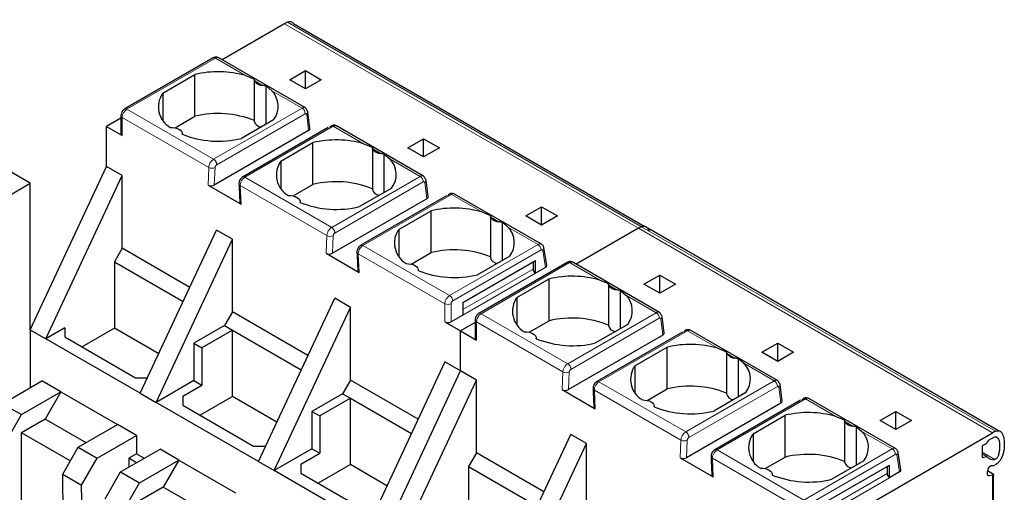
# Model space of a CAD drawing. Header units: millimetres. Extents: x 5 to 418, y 2 to 292.
# Tile 38 of 43: x 355 to 373, y 134 to 143. Entities that reach past the tile are written whole.
import ezdxf

# ---------------------------------------------------------------- set-up
doc = ezdxf.new("R2010")
doc.units = ezdxf.units.MM

msp = doc.modelspace()

# ---------------------------------------------------------------- linework, layer by layer
at = {"color": 7, "linetype": 'Continuous', "lineweight": 25}
for p, q in [((355.3803, 139.6983), (350.2891, 142.6373)), ((359.9482, 142.564), (358.8291, 141.918)), ((366.4175, 138.9248), (360.114, 142.5637)), ((358.6691, 141.9507), (357.0797, 141.0332)), ((358.769, 141.9526), (358.7662, 141.9541)), ((360.3271, 141.0532), (358.769, 141.9526)), ((357.7647, 141.3199), (358.3416, 141.6529)), ((358.3416, 140.9017), (358.3416, 141.6529)), ((359.2519, 141.6333), (359.4093, 141.5704)), ((359.4088, 141.5687), (359.4088, 140.8168)), ((360.0472, 141.5598), (360.33, 141.7231)), ((360.33, 141.7231), (360.6129, 141.5598)), ((360.33, 141.3965), (360.33, 141.7231)), ((359.6234, 140.7601), (359.6234, 141.4468)), ((359.6234, 141.4468), (359.7218, 141.362)), ((360.33, 141.3965), (360.0472, 141.5598)), ((360.6129, 141.5598), (360.33, 141.3965)), ((357.7647, 141.3199), (357.7647, 140.8365)), ((357.0115, 140.8687), (356.7521, 140.7189)), ((357.0115, 140.9149), (357.0115, 140.5883)), ((357.9849, 140.6958), (358.3416, 140.9017)), ((360.4092, 140.6816), (360.3728, 140.9815)), ((356.7521, 140.7189), (357.0349, 140.5556)), ((356.7521, 140.0004), (356.7521, 140.7189)), ((359.7558, 140.8365), (359.1789, 140.5035)), ((360.7387, 140.6986), (359.199, 139.8098)), ((362.4485, 139.8286), (360.8878, 140.7295)), ((358.1117, 140.5796), (358.1117, 140.5884)), ((360.3852, 140.6446), (358.6895, 139.6657)), ((359.886, 140.0953), (360.4629, 140.4283)), ((360.4629, 139.6771), (360.4629, 140.4283)), ((361.3732, 140.4087), (361.5306, 140.3458)), ((361.5301, 140.3441), (361.5301, 139.5922)), ((362.1685, 140.3352), (362.4513, 140.4985)), ((362.4513, 140.1719), (362.1685, 140.3352)), ((362.4513, 140.4985), (362.7342, 140.3352)), ((362.4513, 140.1719), (362.4513, 140.4985)), ((362.7342, 140.3352), (362.4513, 140.1719)), ((361.7448, 139.5355), (361.7448, 140.2222)), ((361.7448, 140.2222), (361.8431, 140.1374)), ((355.3803, 137.0677), (356.7521, 140.0004)), ((357.0349, 139.8371), (356.7521, 140.0004)), ((359.886, 140.0953), (359.886, 139.6119)), ((355.6631, 136.9044), (357.0349, 139.8371)), ((357.0349, 138.5306), (357.0349, 139.8371)), ((354.8146, 139.3717), (355.3803, 139.6983)), ((355.3803, 137.0677), (355.3803, 139.6983)), ((358.5763, 139.6658), (359.1704, 139.3228)), ((359.1321, 139.6903), (359.1349, 139.6284)), ((359.1349, 139.6284), (359.147, 139.3543)), ((360.1062, 139.4712), (360.4629, 139.6771)), ((362.5305, 139.457), (362.4941, 139.7569)), ((361.8771, 139.6119), (361.3002, 139.2789)), ((362.86, 139.474), (361.3203, 138.5852)), ((364.5673, 138.6054), (363.0091, 139.5049)), ((360.233, 139.355), (360.233, 139.3637)), ((362.5065, 139.42), (360.8108, 138.4411)), ((364.2898, 139.1106), (364.5727, 139.2739)), ((364.5727, 139.2739), (364.8555, 139.1106)), ((364.5727, 138.9473), (364.5727, 139.2739)), ((362.0073, 138.8707), (362.5842, 139.2037)), ((362.5842, 138.4525), (362.5842, 139.2037)), ((363.4946, 139.1841), (363.6519, 139.1212)), ((363.6514, 139.1195), (363.6514, 138.3676)), ((364.5727, 138.9473), (364.2898, 139.1106)), ((364.8555, 139.1106), (364.5727, 138.9473)), ((363.8661, 138.3109), (363.8661, 138.9976)), ((363.8661, 138.9976), (363.9645, 138.9128)), ((357.3602, 135.9247), (358.732, 138.8574)), ((359.0148, 138.6941), (358.732, 138.8574)), ((362.0073, 138.8707), (362.0073, 138.3873)), ((366.3121, 138.8902), (365.1931, 138.2441)), ((372.7814, 135.251), (366.478, 138.8899)), ((357.643, 135.7614), (359.0148, 138.6941)), ((359.0148, 137.3876), (359.0148, 138.6941)), ((357.0349, 138.5306), (356.8935, 138.2857)), ((358.2508, 137.8287), (357.0349, 138.5306)), ((360.6976, 138.4412), (361.2918, 138.0982)), ((361.2534, 138.4657), (361.2562, 138.4038)), ((361.2562, 138.4038), (361.2683, 138.1297)), ((362.2275, 138.2466), (362.5842, 138.4525)), ((363.9984, 138.3873), (363.4215, 138.0543)), ((364.6662, 138.2254), (364.6141, 138.5364)), ((356.8935, 138.2857), (356.8935, 137.0935)), ((356.8935, 138.2857), (358.1305, 137.5715)), ((363.1584, 137.5594), (364.4595, 138.3105)), ((365.033, 138.2768), (363.4437, 137.3593)), ((364.4171, 138.286), (364.4171, 138.1554)), ((364.4595, 138.0819), (364.4595, 138.3105)), ((365.133, 138.2788), (365.1301, 138.2803)), ((366.6911, 137.3793), (365.133, 138.2788)), ((362.3543, 138.1304), (362.3543, 138.1391)), ((364.6425, 138.1875), (364.4595, 138.0819)), ((366.4111, 137.886), (366.694, 138.0493)), ((366.694, 138.0493), (366.9768, 137.886)), ((366.694, 137.7227), (366.694, 138.0493)), ((364.1286, 137.646), (364.7055, 137.9791)), ((364.7055, 137.2279), (364.7055, 137.9791)), ((365.6159, 137.9595), (365.7733, 137.8966)), ((365.7727, 137.8949), (365.7727, 137.143)), ((366.694, 137.7227), (366.4111, 137.886)), ((366.9768, 137.886), (366.694, 137.7227)), ((365.9874, 137.0863), (365.9874, 137.7729)), ((365.9874, 137.7729), (366.0858, 137.6882)), ((359.4815, 134.7001), (360.8533, 137.6328)), ((361.1361, 137.4695), (360.8533, 137.6328)), ((363.1584, 137.5594), (363.1584, 137.3308)), ((364.1286, 137.646), (364.1286, 137.1627)), ((359.0148, 137.3876), (358.8734, 137.1427)), ((360.3721, 136.6041), (359.0148, 137.3876)), ((359.7643, 134.5368), (361.1361, 137.4695)), ((361.1361, 136.163), (361.1361, 137.4695)), ((363.1584, 137.3308), (362.9463, 137.2084)), ((358.8734, 137.1427), (358.3218, 136.8243)), ((358.8734, 137.1427), (359.0148, 137.061)), ((362.8332, 137.2084), (363.116, 137.0451)), ((363.3754, 137.1948), (363.116, 137.0451)), ((363.3754, 137.2411), (363.3754, 136.9144)), ((364.3489, 137.022), (364.7055, 137.2279)), ((366.1197, 137.1627), (365.5429, 136.8296)), ((366.7731, 137.0077), (366.7368, 137.3077)), ((355.3803, 137.0677), (355.3803, 136.024)), ((355.3803, 137.0677), (355.6631, 136.9044)), ((356.0025, 137.1003), (355.6631, 136.9044)), ((356.0025, 137.1003), (356.0025, 136.937)), ((356.8935, 137.0935), (356.3125, 136.7581)), ((357.6914, 136.6329), (356.8935, 137.0935)), ((359.0148, 137.061), (358.4632, 136.7426)), ((359.0148, 137.061), (360.2518, 136.3469)), ((359.0148, 135.8689), (359.0148, 137.061)), ((363.116, 137.0451), (363.3989, 136.8818)), ((363.116, 136.3265), (363.116, 137.0451)), ((366.7491, 136.9708), (365.0535, 135.9919)), ((367.1027, 137.0248), (365.5629, 136.1359)), ((368.8124, 136.1547), (367.2517, 137.0557)), ((357.3602, 135.9247), (355.6631, 136.9044)), ((356.0025, 136.937), (357.2753, 136.2023)), ((358.3218, 136.8243), (358.3218, 136.1533)), ((358.3218, 136.8243), (358.4632, 136.7426)), ((364.4757, 136.9058), (364.4757, 136.9145)), ((368.5325, 136.6614), (368.8153, 136.8246)), ((368.8153, 136.8246), (369.0981, 136.6614)), ((368.8153, 136.4981), (368.8153, 136.8246)), ((358.4632, 136.7426), (358.4632, 136.0716)), ((366.25, 136.4214), (366.8269, 136.7545)), ((366.8269, 136.0032), (366.8269, 136.7545)), ((367.7372, 136.7349), (367.8946, 136.6719)), ((367.894, 136.6703), (367.894, 135.9184)), ((368.8153, 136.4981), (368.5325, 136.6614)), ((369.0981, 136.6614), (368.8153, 136.4981)), ((362.8332, 136.4898), (361.4614, 133.5571)), ((363.116, 136.3265), (362.8332, 136.4898)), ((368.1087, 135.8617), (368.1087, 136.5483)), ((368.1087, 136.5483), (368.2071, 136.4636)), ((361.7442, 133.3938), (363.116, 136.3265)), ((363.3989, 136.1632), (363.116, 136.3265)), ((366.25, 136.4214), (366.25, 135.9381)), ((354.8853, 135.7382), (355.5924, 136.1464)), ((355.9318, 135.9505), (355.5924, 136.1464)), ((357.2753, 136.2023), (357.49, 136.2023)), ((358.3218, 136.1533), (357.643, 135.7614)), ((358.3218, 136.1533), (358.4632, 136.0716)), ((361.1361, 136.163), (360.9947, 135.9181)), ((362.352, 135.4611), (361.1361, 136.163)), ((362.0271, 133.2305), (363.3989, 136.1632)), ((363.3989, 134.8568), (363.3989, 136.1632)), ((368.8945, 135.7831), (368.8581, 136.0831)), ((355.2247, 135.5423), (355.9318, 135.9505)), ((355.9318, 135.9505), (355.649, 135.4606)), ((355.9318, 135.9505), (356.95, 135.3627)), ((357.3602, 135.9247), (357.643, 135.7614)), ((358.1238, 135.8757), (358.4632, 136.0716)), ((360.9947, 135.9181), (360.4431, 135.5997)), ((360.9947, 135.9181), (361.1361, 135.8364)), ((364.9403, 135.9919), (365.5344, 135.649)), ((365.4961, 136.0165), (365.4988, 135.9546)), ((365.4988, 135.9546), (365.5109, 135.6805)), ((366.4702, 135.7973), (366.8269, 136.0032)), ((368.2411, 135.9381), (367.6642, 135.605)), ((354.8853, 135.7382), (355.2247, 135.5423)), ((359.4815, 134.7001), (357.643, 135.7614)), ((358.1238, 135.8757), (358.1238, 135.7124)), ((359.0148, 135.8689), (358.4338, 135.5335)), ((359.8127, 135.4082), (359.0148, 135.8689)), ((361.1361, 135.8364), (360.5846, 135.518)), ((361.1361, 135.8364), (362.2317, 135.204)), ((361.1361, 134.6443), (361.1361, 135.8364)), ((368.8705, 135.7462), (367.1748, 134.7673)), ((369.224, 135.8002), (367.6843, 134.9113)), ((370.9313, 134.9315), (369.373, 135.8311)), ((358.1238, 135.7124), (359.3966, 134.9777)), ((360.4431, 135.5997), (360.4431, 134.9287)), ((360.4431, 135.5997), (360.5846, 135.518)), ((366.597, 135.6812), (366.597, 135.6899)), ((370.6538, 135.4367), (370.9366, 135.6)), ((370.9366, 135.6), (371.2195, 135.4367)), ((370.9366, 135.2735), (370.9366, 135.6)), ((354.9467, 135.0608), (355.2247, 135.5423)), ((355.649, 135.4606), (355.2247, 135.2157)), ((356.3843, 135.0361), (355.649, 135.4606)), ((360.5846, 135.518), (360.5846, 134.847)), ((368.3713, 135.1968), (368.9482, 135.5299)), ((368.9482, 134.7786), (368.9482, 135.5299)), ((369.8585, 135.5102), (370.0159, 135.4473)), ((370.0154, 135.4457), (370.0154, 134.6938)), ((370.9366, 135.2735), (370.6538, 135.4367)), ((371.2195, 135.4367), (370.9366, 135.2735)), ((356.1015, 134.7095), (355.2247, 135.2157)), ((355.2247, 133.9092), (355.2247, 135.2157)), ((356.2429, 134.9545), (356.95, 135.3627)), ((357.2895, 135.1667), (356.95, 135.3627)), ((368.3713, 135.1968), (368.3713, 134.7134)), ((369.48, 133.3712), (372.6761, 135.2163)), ((370.23, 134.637), (370.23, 135.3237)), ((370.23, 135.3237), (370.3284, 135.239)), ((356.5823, 134.7585), (357.2895, 135.1667)), ((357.2895, 135.1667), (357.2895, 134.8401)), ((363.7241, 132.2509), (365.0959, 135.1835)), ((364.007, 132.0876), (365.3788, 135.0203)), ((365.3788, 135.0203), (365.0959, 135.1835)), ((365.3788, 133.7138), (365.3788, 135.0203)), ((372.5629, 135.0202), (372.4922, 134.9794)), ((372.6761, 135.1183), (372.6119, 135.0813)), ((355.9649, 134.473), (356.2429, 134.9545)), ((356.2429, 134.9545), (356.5823, 134.7585)), ((357.0066, 134.5136), (357.7137, 134.9218)), ((357.2895, 134.8401), (357.1509, 134.7601)), ((357.2895, 134.8401), (357.4308, 134.7585)), ((358.0531, 134.7259), (357.7137, 134.9218)), ((359.3966, 134.9777), (359.6113, 134.9777)), ((360.4431, 134.9287), (359.7643, 134.5368)), ((360.2452, 134.6511), (360.5846, 134.847)), ((360.4431, 134.9287), (360.5846, 134.847)), ((363.3989, 134.8568), (363.2574, 134.6118)), ((364.6147, 134.1549), (363.3989, 134.8568)), ((371.0301, 134.5515), (370.978, 134.8626)), ((372.4922, 134.9794), (372.4922, 134.7745)), ((356.3044, 134.277), (356.5823, 134.7585)), ((357.1509, 134.7601), (357.1509, 134.5969)), ((357.2922, 134.6785), (357.1509, 134.7601)), ((357.346, 134.3177), (358.0531, 134.7259)), ((358.0531, 134.7259), (357.7703, 134.236)), ((358.0531, 134.7259), (359.0714, 134.1381)), ((359.4815, 134.7001), (359.7643, 134.5368)), ((367.0616, 134.7673), (367.6557, 134.4244)), ((367.6174, 134.7918), (367.6201, 134.73)), ((367.6201, 134.73), (367.6323, 134.4559)), ((368.5915, 134.5727), (368.9482, 134.7786)), ((370.3624, 134.7134), (369.7855, 134.3804)), ((372.5747, 134.7874), (372.4922, 134.835)), ((372.4922, 134.7745), (372.5747, 134.7874)), ((356.7286, 134.0321), (357.0066, 134.5136)), ((357.0066, 134.5136), (357.346, 134.3177)), ((361.4614, 133.5571), (359.7643, 134.5368)), ((360.2452, 134.6511), (360.2452, 134.4878)), ((360.2452, 134.4878), (361.518, 133.753)), ((361.1361, 134.6443), (360.5551, 134.3089)), ((361.7926, 134.2653), (361.1361, 134.6443)), ((363.2574, 134.6118), (363.2574, 133.4197)), ((363.2574, 134.6118), (364.4945, 133.8977)), ((369.5224, 133.8856), (370.8235, 134.6367)), ((370.781, 134.6122), (370.781, 134.4816)), ((370.8235, 134.4081), (370.8235, 134.6367)), ((371.0065, 134.5137), (370.8235, 134.4081)), ((372.5828, 134.4825), (372.5828, 134.5216)), ((372.584, 134.5358), (372.6761, 134.4826)), ((355.9649, 134.473), (356.3044, 134.277)), ((355.9989, 132.2446), (355.9649, 134.473)), ((357.068, 133.8362), (357.346, 134.3177)), ((368.7183, 134.4566), (368.7183, 134.4653)), ((372.6761, 134.4514), (372.62, 134.4426)), ((372.6937, 132.922), (372.6937, 134.4769)), ((356.3383, 132.0487), (356.3044, 134.277)), ((357.7703, 134.236), (357.346, 133.9911)), ((358.5056, 133.8115), (357.7703, 134.236))]:
    msp.add_line(p, q, dxfattribs=at)
at = {"color": 7, "linetype": 'Continuous', "lineweight": 18}
for p, q in [((366.3121, 138.8902), (359.9482, 142.564)), ((360.0022, 142.5909), (366.3661, 138.9171)), ((358.7091, 141.9467), (357.1197, 141.0292)), ((358.7091, 141.9467), (359.2519, 141.6333)), ((359.4152, 141.5391), (359.5586, 141.4563)), ((359.7218, 141.362), (360.2668, 141.0474)), ((360.2668, 141.0474), (358.6775, 140.13)), ((357.0349, 140.5556), (357.0349, 140.8822)), ((357.0349, 140.8822), (358.5911, 139.9838)), ((358.6775, 140.13), (357.1197, 141.0292)), ((360.3233, 140.9461), (358.734, 140.0286)), ((360.3852, 140.6446), (360.3499, 140.9359)), ((359.239, 139.8058), (360.8283, 140.7233)), ((360.8283, 140.7233), (361.3732, 140.4087)), ((361.5365, 140.3145), (361.6799, 140.2317)), ((358.5911, 139.9838), (358.5763, 139.6658)), ((358.7042, 139.9805), (358.6895, 139.6657)), ((361.8431, 140.1374), (362.3881, 139.8228)), ((360.7988, 138.9053), (359.239, 139.8058)), ((362.3881, 139.8228), (360.7988, 138.9053)), ((359.1704, 139.3228), (359.1556, 139.658)), ((359.1556, 139.658), (360.7125, 138.7592)), ((362.4446, 139.7215), (360.8553, 138.804)), ((362.5065, 139.42), (362.4712, 139.7113)), ((361.3603, 138.5812), (362.9496, 139.4987)), ((362.9496, 139.4987), (363.4946, 139.1841)), ((363.6578, 139.0898), (363.8012, 139.0071)), ((363.9645, 138.9128), (364.5073, 138.5994)), ((366.3661, 138.9171), (372.7301, 135.2432)), ((360.7125, 138.7592), (360.6976, 138.4412)), ((360.8108, 138.4411), (360.8255, 138.7559)), ((372.6761, 135.2163), (366.3121, 138.8902)), ((362.918, 137.6819), (361.3603, 138.5812)), ((362.918, 137.6819), (364.5073, 138.5994)), ((361.2918, 138.0982), (361.2769, 138.4334)), ((361.2769, 138.4334), (362.8332, 137.535)), ((362.9746, 137.584), (364.5639, 138.5014)), ((364.5918, 138.4905), (364.6425, 138.1875)), ((365.073, 138.2729), (363.4837, 137.3554)), ((365.073, 138.2729), (365.6159, 137.9595)), ((363.1584, 137.4288), (364.4171, 138.1554)), ((364.4595, 138.0819), (363.1584, 137.3308)), ((365.7791, 137.8652), (365.9225, 137.7824)), ((366.0858, 137.6882), (366.6307, 137.3736)), ((362.8332, 137.535), (362.8332, 137.2084)), ((362.9463, 137.2084), (362.9463, 137.535)), ((363.1584, 137.5594), (363.1584, 137.5594)), ((365.0414, 136.4561), (363.4837, 137.3554)), ((366.6307, 137.3736), (365.0414, 136.4561)), ((363.3989, 136.8818), (363.3989, 137.2084)), ((363.3989, 137.2084), (364.9551, 136.31)), ((366.6872, 137.2723), (365.0979, 136.3548)), ((366.7491, 136.9708), (366.7139, 137.2621)), ((365.6029, 136.132), (367.1922, 137.0495)), ((367.1922, 137.0495), (367.7372, 136.7349)), ((367.9004, 136.6406), (368.0439, 136.5578)), ((368.2071, 136.4636), (368.7521, 136.149)), ((364.9551, 136.31), (364.9403, 135.9919)), ((365.0682, 136.3066), (365.0535, 135.9919)), ((367.1627, 135.2315), (365.6029, 136.132)), ((368.7521, 136.149), (367.1627, 135.2315)), ((365.5344, 135.649), (365.5196, 135.9841)), ((365.5196, 135.9841), (367.0764, 135.0854)), ((368.8085, 136.0476), (367.2192, 135.1302)), ((368.8705, 135.7462), (368.8352, 136.0374)), ((367.7243, 134.9074), (369.3136, 135.8248)), ((369.3136, 135.8248), (369.8585, 135.5102)), ((370.0218, 135.416), (370.1652, 135.3332)), ((370.3284, 135.239), (370.8713, 134.9256)), ((367.0764, 135.0854), (367.0616, 134.7673)), ((367.1748, 134.7673), (367.1895, 135.082)), ((369.282, 134.0081), (367.7243, 134.9074)), ((369.282, 134.0081), (370.8713, 134.9256)), ((372.4922, 134.8689), (372.7185, 134.7383)), ((367.6557, 134.4244), (367.6409, 134.7595)), ((367.6409, 134.7595), (369.1971, 133.8611)), ((369.3386, 133.9101), (370.9279, 134.8276)), ((370.9557, 134.8167), (371.0065, 134.5137)), ((369.5224, 133.755), (370.781, 134.4816)), ((370.8235, 134.4081), (369.5224, 133.657)), ((372.62, 134.4426), (372.5862, 134.4621)), ((372.6761, 134.4514), (372.6761, 132.8975))]:
    msp.add_line(p, q, dxfattribs=at)
at = {"color": 7, "linetype": 'Continuous', "lineweight": 25, "flags": 128}
for points in [[(357.897, 140.7035), (357.9399, 140.7027), (357.9814, 140.6966), (358.0197, 140.6855), (358.0531, 140.67), (358.08, 140.6507), (358.0992, 140.6286), (358.1097, 140.6046), (358.1112, 140.5799)], [(360.0184, 139.4789), (360.0612, 139.478), (360.1027, 139.472), (360.1411, 139.4609), (360.1744, 139.4454), (360.2013, 139.4261), (360.2205, 139.404), (360.231, 139.38), (360.2325, 139.3553)], [(362.1397, 138.2543), (362.1825, 138.2534), (362.2241, 138.2473), (362.2624, 138.2363), (362.2958, 138.2208), (362.3227, 138.2015), (362.3418, 138.1794), (362.3524, 138.1554), (362.3538, 138.1307)], [(364.261, 137.0297), (364.3038, 137.0288), (364.3454, 137.0227), (364.3837, 137.0117), (364.4171, 136.9962), (364.444, 136.9769), (364.4631, 136.9548), (364.4737, 136.9308), (364.4751, 136.906)], [(366.3823, 135.805), (366.4252, 135.8042), (366.4667, 135.7981), (366.505, 135.7871), (366.5384, 135.7715), (366.5653, 135.7523), (366.5844, 135.7301), (366.595, 135.7062), (366.5964, 135.6814)], [(368.5036, 134.5804), (368.5465, 134.5796), (368.588, 134.5735), (368.6264, 134.5624), (368.6597, 134.5469), (368.6866, 134.5277), (368.7058, 134.5055), (368.7163, 134.4815), (368.7178, 134.4568)], [(372.62, 134.4426), (372.6121, 134.4422), (372.6049, 134.4435), (372.5985, 134.4464), (372.593, 134.451), (372.5886, 134.457), (372.5854, 134.4644), (372.5834, 134.473), (372.5828, 134.4825)]]:
    msp.add_lwpolyline(points, dxfattribs=at)
at = {"color": 7, "linetype": 'Continuous', "lineweight": 25}
for centre, radius, start, end in [((360.1864, 142.1535), 0.4746, 112.83804, 120.1255), ((358.7592, 139.9014), 1.8007, 74.1203, 103.4118), ((359.5681, 141.6384), 0.1824, 213.00765, 266.99773), ((358.1117, 141.072), 0.4265, 144.4624, 239.77495), ((359.4396, 141.0799), 0.399, 322.40742, 44.98875), ((358.7567, 139.2036), 1.7481, 68.0778, 103.73614), ((360.3262, 140.9742), 0.0472, 8.97788, 60.99171), ((359.543, 140.8467), 0.1375, 192.53364, 266.9131), ((357.0515, 140.5923), 0.0402, 185.6948, 245.62534), ((358.7638, 142.2016), 1.7481, 248.0778, 283.73614), ((360.8806, 138.6768), 1.8007, 74.1203, 103.4118), ((361.6894, 140.4138), 0.1824, 213.00765, 266.99773), ((360.233, 139.8474), 0.4265, 144.4624, 239.77495), ((361.5609, 139.8553), 0.399, 322.40742, 44.98875), ((360.878, 137.979), 1.7481, 68.0778, 103.73614), ((362.4476, 139.7496), 0.0472, 8.97788, 60.99171), ((361.6643, 139.622), 0.1375, 192.53364, 266.9131), ((360.8851, 140.977), 1.7481, 248.0778, 283.73614), ((363.0019, 137.4521), 1.8007, 74.1203, 103.4118), ((363.8108, 139.1892), 0.1824, 213.00765, 266.99773), ((363.6822, 138.6307), 0.399, 322.40742, 44.98875), ((366.5503, 138.4796), 0.4746, 112.83804, 120.1255), ((362.3544, 138.6228), 0.4265, 144.4624, 239.77495), ((362.9993, 136.7544), 1.7481, 68.0778, 103.73614), ((363.7856, 138.3974), 0.1375, 192.53364, 266.9131), ((363.0065, 139.7523), 1.7481, 248.0778, 283.73614), ((364.5092, 138.1596), 0.0922, 182.60548, 237.39452), ((365.1232, 136.2275), 1.8007, 74.1203, 103.4118), ((365.9321, 137.9646), 0.1824, 213.00765, 266.99773), ((365.8036, 137.4061), 0.399, 322.40742, 44.98875), ((364.4757, 137.3982), 0.4265, 144.4624, 239.77495), ((362.8897, 137.3175), 0.123, 242.60967, 297.39033), ((365.1206, 135.5298), 1.7481, 68.0778, 103.73614), ((365.9069, 137.1728), 0.1375, 192.53364, 266.9131), ((363.4155, 136.9184), 0.0402, 185.6948, 245.62534), ((365.1278, 138.5277), 1.7481, 248.0778, 283.73614), ((367.2445, 135.0029), 1.8007, 74.1203, 103.4118), ((368.0534, 136.74), 0.1824, 213.00765, 266.99773), ((367.9249, 136.1815), 0.399, 322.40742, 44.98875), ((366.597, 136.1735), 0.4265, 144.4624, 239.77495), ((368.8115, 136.0757), 0.0472, 8.97788, 60.99171), ((367.2419, 134.3052), 1.7481, 68.0778, 103.73614), ((368.0282, 135.9482), 0.1375, 192.53364, 266.9131), ((367.2491, 137.3031), 1.7481, 248.0778, 283.73614), ((369.3658, 133.7783), 1.8007, 74.1203, 103.4118), ((370.1747, 135.5154), 0.1824, 213.00765, 266.99773), ((368.7183, 134.9489), 0.4265, 144.4624, 239.77495), ((370.0462, 134.9569), 0.399, 322.40742, 44.98875), ((372.9143, 134.8058), 0.4746, 112.83804, 120.1255), ((372.6782, 134.9779), 0.1228, 122.64222, 159.84201), ((372.8633, 134.7958), 0.3729, 112.83804, 120.1255), ((369.3633, 133.0805), 1.7481, 68.0778, 103.73614), ((370.1496, 134.7236), 0.1375, 192.53364, 266.9131), ((372.6919, 134.8955), 0.1594, 222.6723, 279.61597), ((372.6918, 134.522), 0.1091, 105.12389, 180.19746), ((372.6522, 134.9139), 0.2869, 272.23284, 283.06868), ((369.3704, 136.0785), 1.7481, 248.0778, 283.73614), ((370.8732, 134.4857), 0.0922, 182.60548, 237.39452)]:
    msp.add_arc(centre, radius, start, end, dxfattribs=at)
at = {"color": 7, "linetype": 'Continuous', "lineweight": 18}
for centre, radius, start, end in [((358.6856, 141.914), 0.0402, 54.38242, 114.30712), ((358.7447, 141.8965), 0.0616, 69.54035, 125.3164), ((357.0963, 140.9965), 0.0402, 54.38325, 114.29763), ((360.2014, 140.9446), 0.1219, 0.70805, 57.55955), ((357.0497, 140.9176), 0.0383, 184.02612, 247.264), ((357.2191, 140.8739), 0.1844, 122.60548, 177.39452), ((360.3218, 140.9786), 0.0512, 303.37464, 3.29167), ((358.6507, 140.0854), 0.1177, 239.57679, 297.00451), ((359.2156, 139.7734), 0.04, 54.19514, 114.53477), ((362.3227, 139.72), 0.1219, 0.70805, 57.55955), ((362.4431, 139.754), 0.0512, 303.37464, 3.29167), ((360.7721, 138.8607), 0.1177, 239.57679, 297.00451), ((361.3369, 138.5487), 0.04, 54.19514, 114.53477), ((364.5425, 138.5504), 0.0603, 65.65152, 125.65894), ((364.4411, 138.4959), 0.1229, 2.60548, 57.39452), ((364.5645, 138.5321), 0.0497, 303.18432, 5.06524), ((365.0496, 138.2402), 0.0402, 54.38242, 114.30712), ((365.1086, 138.2226), 0.0616, 69.54035, 125.3164), ((363.0174, 137.5266), 0.1844, 122.6055, 177.3942), ((362.8518, 137.5784), 0.1229, 2.60548, 57.39452), ((362.8897, 137.6441), 0.123, 242.60822, 297.39091), ((363.0077, 137.5322), 0.0615, 122.60548, 177.39452), ((363.5831, 137.2), 0.1844, 122.60548, 177.39452), ((363.4603, 137.3227), 0.0402, 54.38325, 114.29763), ((366.5654, 137.2707), 0.1219, 0.70805, 57.55955), ((366.6908, 137.3016), 0.0458, 300.26557, 60.86092), ((363.4137, 137.2438), 0.0383, 184.02612, 247.264), ((365.0147, 136.4115), 0.1177, 239.57679, 297.00451), ((365.5795, 136.0995), 0.04, 54.19514, 114.53477), ((368.6867, 136.0461), 0.1219, 0.70805, 57.55955), ((368.807, 136.0802), 0.0512, 303.37464, 3.29167), ((367.136, 135.1869), 0.1177, 239.57679, 297.00451), ((367.7009, 134.8749), 0.04, 54.19514, 114.53477), ((370.9064, 134.8766), 0.0603, 65.65152, 125.65894), ((370.805, 134.822), 0.1229, 2.60548, 57.39452), ((370.9285, 134.8583), 0.0497, 303.18432, 5.06524)]:
    msp.add_arc(centre, radius, start, end, dxfattribs=at)
at = {"color": 7, "linetype": 'Continuous', "lineweight": 25}
for centre, major_axis, ratio, start_param, end_param in [((360.3291, 140.6776), (0.0803, 0.001), 0.582443, 5.4790539, 6.346422), ((358.6329, 139.6984), (0.0801, -0.0001), 0.5772866, 3.928362, 5.4991583), ((362.4504, 139.453), (0.0803, 0.001), 0.582443, 5.4790539, 6.346422), ((359.227, 139.3555), (0.0801, -0.0001), 0.5772866, 3.1678042, 3.928362), ((360.7542, 138.4738), (0.0801, -0.0001), 0.5772866, 3.928362, 5.4991583), ((364.5859, 138.2202), (0.0806, 0.0011), 0.5771525, 5.482485, 6.3717557), ((361.3483, 138.1308), (0.0801, -0.0001), 0.5772866, 3.1678042, 3.928362), ((366.693, 137.0038), (0.0803, 0.001), 0.582443, 5.4790539, 6.346422), ((364.9968, 136.0246), (0.0801, -0.0001), 0.5772866, 3.928362, 5.4991583), ((368.8143, 135.7792), (0.0803, 0.001), 0.582443, 5.4790539, 6.346422), ((365.591, 135.6816), (0.0801, -0.0001), 0.5772866, 3.1678042, 3.928362), ((367.1182, 134.8), (0.0801, -0.0001), 0.5772866, 3.928362, 5.4991583), ((370.9499, 134.5464), (0.0806, 0.0011), 0.5771525, 5.482485, 6.3717557), ((367.7123, 134.457), (0.0801, -0.0001), 0.5772866, 3.1678042, 3.928362)]:
    msp.add_ellipse(centre, major_axis=major_axis, ratio=ratio, start_param=start_param, end_param=end_param, dxfattribs=at)
for points, knots in [([(360.1136, 142.5632), (360.1085, 142.5696), (360.0969, 142.5842), (360.0696, 142.5994), (360.0363, 142.6027), (360.0113, 142.594), (360.0022, 142.5909)], [0, 0, 0, 0, 0.202928, 0.4613484, 0.8032898, 1, 1, 1, 1]), ([(358.7667, 141.9539), (358.759, 141.9572), (358.7435, 141.9639), (358.7173, 141.9656), (358.6915, 141.9616), (358.6764, 141.9542), (358.6691, 141.9507)], [0, 0, 0, 0, 0.2607613, 0.5193161, 0.7678357, 1, 1, 1, 1]), ([(359.4152, 141.5391), (359.4127, 141.5457), (359.4081, 141.5579), (359.4089, 141.5665), (359.4093, 141.5704)], [0, 0, 0, 0, 0.5420716, 1, 1, 1, 1]), ([(359.6234, 141.4468), (359.6136, 141.4483), (359.592, 141.4518), (359.5703, 141.4547), (359.5586, 141.4563)], [0, 0, 0, 0, 0.4579284, 1, 1, 1, 1]), ([(357.0797, 141.0332), (357.0711, 141.0272), (357.0509, 141.0134), (357.0263, 140.9796), (357.013, 140.944), (357.0118, 140.9216), (357.0115, 140.9149)], [0, 0, 0, 0, 0.2231601, 0.52080246, 0.85605477, 1, 1, 1, 1]), ([(360.3491, 141.0154), (360.3479, 141.0211), (360.3454, 141.0323), (360.3354, 141.0486), (360.318, 141.0596), (360.2927, 141.0599), (360.2751, 141.0514), (360.2668, 141.0474)], [0, 0, 0, 0, 0.147993, 0.2895103, 0.5519987, 0.7888528, 1, 1, 1, 1]), ([(360.8874, 140.7296), (360.8797, 140.7331), (360.8643, 140.7401), (360.8382, 140.7423), (360.8118, 140.7386), (360.796, 140.731), (360.7883, 140.7273)], [0, 0, 0, 0, 0.2525434, 0.5069974, 0.7580546, 1, 1, 1, 1]), ([(360.8877, 140.7273), (360.8848, 140.7295), (360.8756, 140.7365), (360.8543, 140.7354), (360.8366, 140.7272), (360.8283, 140.7233)], [0, 0, 0, 0, 0.1996037, 0.6218762, 1, 1, 1, 1]), ([(361.5365, 140.3145), (361.534, 140.3211), (361.5295, 140.3333), (361.5303, 140.3419), (361.5306, 140.3458)], [0, 0, 0, 0, 0.5420716, 1, 1, 1, 1]), ([(361.7448, 140.2222), (361.7349, 140.2237), (361.7133, 140.2272), (361.6916, 140.2301), (361.6799, 140.2317)], [0, 0, 0, 0, 0.4579284, 1, 1, 1, 1]), ([(359.199, 139.8098), (359.1909, 139.8042), (359.1738, 139.7925), (359.152, 139.7646), (359.1386, 139.7349), (359.1325, 139.708), (359.1323, 139.6942), (359.1323, 139.6871)], [0, 0, 0, 0, 0.2086294, 0.4403173, 0.7010334, 0.8453464, 1, 1, 1, 1]), ([(362.4704, 139.7908), (362.4692, 139.7965), (362.4667, 139.8077), (362.4567, 139.824), (362.4393, 139.835), (362.4141, 139.8353), (362.3964, 139.8268), (362.3881, 139.8228)], [0, 0, 0, 0, 0.147993, 0.2895103, 0.5519987, 0.7888528, 1, 1, 1, 1]), ([(363.0087, 139.505), (363.0011, 139.5085), (362.9856, 139.5155), (362.9595, 139.5177), (362.9331, 139.514), (362.9174, 139.5064), (362.9096, 139.5027)], [0, 0, 0, 0, 0.2525434, 0.5069974, 0.7580546, 1, 1, 1, 1]), ([(363.0091, 139.5027), (363.0061, 139.5049), (362.9969, 139.5119), (362.9756, 139.5108), (362.9579, 139.5026), (362.9496, 139.4987)], [0, 0, 0, 0, 0.1996037, 0.6218762, 1, 1, 1, 1]), ([(363.6578, 139.0898), (363.6553, 139.0965), (363.6508, 139.1087), (363.6516, 139.1172), (363.6519, 139.1212)], [0, 0, 0, 0, 0.5420716, 1, 1, 1, 1]), ([(363.8661, 138.9976), (363.8562, 138.9991), (363.8346, 139.0025), (363.813, 139.0055), (363.8012, 139.0071)], [0, 0, 0, 0, 0.4579284, 1, 1, 1, 1]), ([(366.4525, 138.9126), (366.447, 138.9162), (366.4305, 138.9271), (366.4001, 138.9286), (366.3752, 138.9201), (366.3661, 138.9171)], [0, 0, 0, 0, 0.2391778, 0.7221554, 1, 1, 1, 1]), ([(366.3661, 138.9171), (366.3817, 138.9217), (366.4127, 138.9309), (366.4555, 138.9168), (366.4859, 138.8846), (366.4974, 138.8518), (366.502, 138.8386)], [0, 0, 0, 0, 0.23391829, 0.46745897, 0.78720574, 1, 1, 1, 1]), ([(361.3203, 138.5852), (361.3122, 138.5796), (361.2951, 138.5679), (361.2733, 138.54), (361.2599, 138.5103), (361.2538, 138.4834), (361.2537, 138.4696), (361.2536, 138.4625)], [0, 0, 0, 0, 0.2086294, 0.4403173, 0.7010334, 0.8453464, 1, 1, 1, 1]), ([(364.6141, 138.5365), (364.6124, 138.5436), (364.609, 138.5581), (364.5982, 138.5778), (364.5836, 138.595), (364.5712, 138.6027), (364.565, 138.6066)], [0, 0, 0, 0, 0.2357138, 0.4842871, 0.7409492, 1, 1, 1, 1]), ([(365.1307, 138.28), (365.1229, 138.2834), (365.1074, 138.2901), (365.0813, 138.2918), (365.0555, 138.2878), (365.0403, 138.2804), (365.033, 138.2768)], [0, 0, 0, 0, 0.2607613, 0.5193161, 0.7678357, 1, 1, 1, 1]), ([(365.7791, 137.8652), (365.7767, 137.8719), (365.7721, 137.8841), (365.7729, 137.8926), (365.7733, 137.8966)], [0, 0, 0, 0, 0.5420716, 1, 1, 1, 1]), ([(365.9874, 137.7729), (365.9775, 137.7745), (365.9559, 137.7779), (365.9343, 137.7809), (365.9225, 137.7824)], [0, 0, 0, 0, 0.4579284, 1, 1, 1, 1]), ([(363.4437, 137.3593), (363.4351, 137.3534), (363.4149, 137.3395), (363.3903, 137.3057), (363.3769, 137.2702), (363.3758, 137.2478), (363.3754, 137.2411)], [0, 0, 0, 0, 0.2231601, 0.52080246, 0.85605477, 1, 1, 1, 1]), ([(366.7131, 137.3416), (366.7118, 137.3473), (366.7093, 137.3585), (366.6994, 137.3747), (366.682, 137.3858), (366.6567, 137.3861), (366.6391, 137.3776), (366.6307, 137.3736)], [0, 0, 0, 0, 0.147993, 0.2895103, 0.5519987, 0.7888528, 1, 1, 1, 1]), ([(367.2514, 137.0558), (367.2437, 137.0593), (367.2283, 137.0662), (367.2021, 137.0685), (367.1758, 137.0648), (367.16, 137.0572), (367.1523, 137.0534)], [0, 0, 0, 0, 0.2525434, 0.5069974, 0.7580546, 1, 1, 1, 1]), ([(367.2517, 137.0534), (367.2488, 137.0557), (367.2395, 137.0626), (367.2182, 137.0615), (367.2006, 137.0533), (367.1922, 137.0495)], [0, 0, 0, 0, 0.1996037, 0.6218762, 1, 1, 1, 1]), ([(367.9004, 136.6406), (367.898, 136.6472), (367.8934, 136.6595), (367.8942, 136.668), (367.8946, 136.6719)], [0, 0, 0, 0, 0.5420716, 1, 1, 1, 1]), ([(368.1087, 136.5483), (368.0988, 136.5499), (368.0773, 136.5533), (368.0556, 136.5562), (368.0439, 136.5578)], [0, 0, 0, 0, 0.4579284, 1, 1, 1, 1]), ([(365.563, 136.1359), (365.5548, 136.1304), (365.5377, 136.1187), (365.516, 136.0908), (365.5026, 136.0611), (365.4965, 136.0341), (365.4963, 136.0204), (365.4962, 136.0133)], [0, 0, 0, 0, 0.2086294, 0.4403173, 0.7010334, 0.8453464, 1, 1, 1, 1]), ([(368.8344, 136.117), (368.8331, 136.1227), (368.8307, 136.1339), (368.8207, 136.1501), (368.8033, 136.1612), (368.778, 136.1614), (368.7604, 136.153), (368.7521, 136.149)], [0, 0, 0, 0, 0.147993, 0.2895103, 0.5519987, 0.7888528, 1, 1, 1, 1]), ([(369.3727, 135.8312), (369.365, 135.8347), (369.3496, 135.8416), (369.3234, 135.8439), (369.2971, 135.8402), (369.2813, 135.8326), (369.2736, 135.8288)], [0, 0, 0, 0, 0.2525434, 0.5069974, 0.7580546, 1, 1, 1, 1]), ([(369.373, 135.8288), (369.3701, 135.8311), (369.3609, 135.838), (369.3396, 135.8369), (369.3219, 135.8287), (369.3136, 135.8248)], [0, 0, 0, 0, 0.1996037, 0.6218762, 1, 1, 1, 1]), ([(370.0218, 135.416), (370.0193, 135.4226), (370.0147, 135.4348), (370.0155, 135.4434), (370.0159, 135.4473)], [0, 0, 0, 0, 0.5420716, 1, 1, 1, 1]), ([(370.23, 135.3237), (370.2202, 135.3253), (370.1986, 135.3287), (370.1769, 135.3316), (370.1652, 135.3332)], [0, 0, 0, 0, 0.4579284, 1, 1, 1, 1]), ([(372.7301, 135.2432), (372.7456, 135.2478), (372.7766, 135.257), (372.8196, 135.2431), (372.8512, 135.208), (372.8708, 135.1565), (372.8843, 135.0918), (372.889, 135.0076), (372.8819, 134.9148), (372.8627, 134.8272), (372.8347, 134.7557), (372.7961, 134.6972), (372.7563, 134.6573), (372.7296, 134.6436), (372.7175, 134.6374)], [0, 0, 0, 0, 0.0696143, 0.1391163, 0.2342733, 0.3125809, 0.3928726, 0.5163562, 0.6435052, 0.730923, 0.8188906, 0.8828722, 0.946892, 1, 1, 1, 1]), ([(372.7185, 135.1395), (372.7253, 135.1414), (372.7396, 135.1453), (372.7642, 135.1341), (372.7957, 135.0804), (372.8051, 134.9885), (372.7986, 134.8888), (372.7861, 134.8275), (372.7698, 134.7855), (372.7573, 134.7644), (372.7461, 134.752), (372.7371, 134.7449), (372.7277, 134.7401), (372.7217, 134.7389), (372.7185, 134.7383)], [0, 0, 0, 0, 0.0489784, 0.1025856, 0.2263528, 0.5320818, 0.6848467, 0.814873, 0.8689947, 0.9129334, 0.9344587, 0.9553182, 0.9767764, 1, 1, 1, 1]), ([(367.6843, 134.9113), (367.6762, 134.9058), (367.659, 134.8941), (367.6373, 134.8662), (367.6239, 134.8365), (367.6178, 134.8095), (367.6176, 134.7958), (367.6175, 134.7887)], [0, 0, 0, 0, 0.2086294, 0.4403173, 0.7010334, 0.8453464, 1, 1, 1, 1]), ([(370.978, 134.8627), (370.9764, 134.8697), (370.973, 134.8843), (370.9621, 134.904), (370.9476, 134.9211), (370.9352, 134.9289), (370.929, 134.9328)], [0, 0, 0, 0, 0.2357138, 0.4842871, 0.7409492, 1, 1, 1, 1]), ([(372.6761, 134.4826), (372.6787, 134.481), (372.6838, 134.4778), (372.6894, 134.4728), (372.693, 134.4678), (372.6943, 134.462), (372.6916, 134.4573), (372.6851, 134.4534), (372.6792, 134.4521), (372.6761, 134.4514)], [0, 0, 0, 0, 0.118116, 0.2398408, 0.3657075, 0.496198, 0.7072125, 0.8434553, 1, 1, 1, 1])]:
    msp.add_open_spline(points, degree=3, knots=knots, dxfattribs=at)
at = {"color": 7, "linetype": 'Continuous', "lineweight": 18}
for points, knots in [([(360.3499, 140.9359), (360.3491, 140.9393), (360.3474, 140.946), (360.3404, 140.9501), (360.3321, 140.9504), (360.3262, 140.9475), (360.3233, 140.9461)], [0, 0, 0, 0, 0.274232, 0.5511572, 0.7742461, 1, 1, 1, 1]), ([(358.5911, 139.9838), (358.5917, 139.992), (358.5929, 140.0079), (358.6003, 140.033), (358.6107, 140.0566), (358.6268, 140.0836), (358.6494, 140.1109), (358.6686, 140.1239), (358.6775, 140.13)], [0, 0, 0, 0, 0.1549979, 0.3014927, 0.4394783, 0.5689488, 0.8013491, 1, 1, 1, 1]), ([(358.734, 140.0286), (358.7319, 140.0273), (358.7278, 140.0247), (358.7219, 140.0192), (358.7166, 140.0126), (358.7109, 140.0037), (358.7056, 139.9923), (358.7047, 139.9844), (358.7042, 139.9805)], [0, 0, 0, 0, 0.1395206, 0.2731118, 0.4075082, 0.5493296, 0.7731993, 1, 1, 1, 1]), ([(359.239, 139.8058), (359.2302, 139.7998), (359.2111, 139.7867), (359.189, 139.7591), (359.1734, 139.7319), (359.1636, 139.708), (359.1567, 139.6824), (359.156, 139.6663), (359.1556, 139.658)], [0, 0, 0, 0, 0.1981077, 0.430327, 0.5598424, 0.6979637, 0.8446851, 1, 1, 1, 1]), ([(362.4712, 139.7113), (362.4704, 139.7146), (362.4688, 139.7214), (362.4617, 139.7255), (362.4535, 139.7258), (362.4476, 139.7229), (362.4446, 139.7215)], [0, 0, 0, 0, 0.27423198, 0.55115717, 0.77424606, 1, 1, 1, 1]), ([(360.7125, 138.7592), (360.7131, 138.7674), (360.7142, 138.7833), (360.7217, 138.8084), (360.732, 138.832), (360.7481, 138.8589), (360.7707, 138.8863), (360.7899, 138.8993), (360.7988, 138.9053)], [0, 0, 0, 0, 0.1549979, 0.3014927, 0.4394783, 0.5689488, 0.8013491, 1, 1, 1, 1]), ([(360.8553, 138.804), (360.8532, 138.8027), (360.8491, 138.8001), (360.8433, 138.7946), (360.8379, 138.788), (360.8322, 138.7791), (360.827, 138.7677), (360.826, 138.7598), (360.8255, 138.7559)], [0, 0, 0, 0, 0.1395206, 0.2731118, 0.4075082, 0.5493296, 0.7731993, 1, 1, 1, 1]), ([(361.3603, 138.5812), (361.3515, 138.5752), (361.3324, 138.5621), (361.3103, 138.5345), (361.2947, 138.5072), (361.2849, 138.4834), (361.278, 138.4578), (361.2773, 138.4417), (361.2769, 138.4334)], [0, 0, 0, 0, 0.1981077, 0.430327, 0.5598424, 0.6979637, 0.8446851, 1, 1, 1, 1]), ([(364.5639, 138.5014), (364.5672, 138.503), (364.5738, 138.5061), (364.5824, 138.5049), (364.5891, 138.5002), (364.5909, 138.4938), (364.5918, 138.4905)], [0, 0, 0, 0, 0.2484224, 0.4998058, 0.7484509, 1, 1, 1, 1]), ([(366.7139, 137.2621), (366.713, 137.2654), (366.7114, 137.2722), (366.7044, 137.2762), (366.6961, 137.2766), (366.6902, 137.2737), (366.6872, 137.2723)], [0, 0, 0, 0, 0.274232, 0.5511572, 0.7742461, 1, 1, 1, 1]), ([(364.9551, 136.31), (364.9557, 136.3182), (364.9569, 136.334), (364.9643, 136.3592), (364.9747, 136.3827), (364.9908, 136.4097), (365.0134, 136.4371), (365.0326, 136.4501), (365.0414, 136.4561)], [0, 0, 0, 0, 0.1549979, 0.3014927, 0.4394783, 0.5689488, 0.8013491, 1, 1, 1, 1]), ([(365.0979, 136.3548), (365.0958, 136.3534), (365.0918, 136.3509), (365.0859, 136.3453), (365.0805, 136.3388), (365.0749, 136.3299), (365.0696, 136.3185), (365.0686, 136.3106), (365.0682, 136.3066)], [0, 0, 0, 0, 0.1395206, 0.2731118, 0.4075082, 0.5493296, 0.7731993, 1, 1, 1, 1]), ([(365.6029, 136.132), (365.5942, 136.1259), (365.5751, 136.1129), (365.553, 136.0853), (365.5374, 136.058), (365.5275, 136.0342), (365.5207, 136.0086), (365.5199, 135.9925), (365.5196, 135.9841)], [0, 0, 0, 0, 0.1981077, 0.430327, 0.5598424, 0.6979637, 0.8446851, 1, 1, 1, 1]), ([(368.8352, 136.0374), (368.8344, 136.0408), (368.8327, 136.0476), (368.8257, 136.0516), (368.8174, 136.052), (368.8115, 136.0491), (368.8085, 136.0476)], [0, 0, 0, 0, 0.27423198, 0.55115717, 0.77424606, 1, 1, 1, 1]), ([(367.0764, 135.0854), (367.077, 135.0936), (367.0782, 135.1094), (367.0856, 135.1346), (367.096, 135.1581), (367.1121, 135.1851), (367.1347, 135.2124), (367.1539, 135.2255), (367.1627, 135.2315)], [0, 0, 0, 0, 0.1549979, 0.3014927, 0.4394783, 0.5689488, 0.8013491, 1, 1, 1, 1]), ([(367.2192, 135.1302), (367.2172, 135.1288), (367.2131, 135.1263), (367.2072, 135.1207), (367.2018, 135.1141), (367.1962, 135.1053), (367.1909, 135.0939), (367.19, 135.086), (367.1895, 135.082)], [0, 0, 0, 0, 0.1395206, 0.2731118, 0.4075082, 0.5493296, 0.7731993, 1, 1, 1, 1]), ([(367.7243, 134.9074), (367.7155, 134.9013), (367.6964, 134.8883), (367.6743, 134.8607), (367.6587, 134.8334), (367.6488, 134.8096), (367.642, 134.784), (367.6413, 134.7678), (367.6409, 134.7595)], [0, 0, 0, 0, 0.1981077, 0.430327, 0.5598424, 0.6979637, 0.8446851, 1, 1, 1, 1]), ([(370.9279, 134.8276), (370.9311, 134.8291), (370.9377, 134.8322), (370.9463, 134.8311), (370.9531, 134.8263), (370.9548, 134.8199), (370.9557, 134.8167)], [0, 0, 0, 0, 0.2484224, 0.4998058, 0.7484509, 1, 1, 1, 1])]:
    msp.add_open_spline(points, degree=3, knots=knots, dxfattribs=at)
at = {"color": 7, "linetype": 'Continuous', "lineweight": 25}
for points in [[(360.7718, 140.6872), (360.7718, 140.6916), (360.7719, 140.7004), (360.7749, 140.7116), (360.7799, 140.7206), (360.787, 140.7271), (360.7957, 140.7307), (360.8058, 140.7313), (360.8168, 140.7291), (360.8245, 140.7252), (360.8283, 140.7233)], [(362.8931, 139.4625), (362.8931, 139.467), (362.8932, 139.4758), (362.8962, 139.487), (362.9012, 139.496), (362.9083, 139.5025), (362.917, 139.5061), (362.9271, 139.5067), (362.9381, 139.5045), (362.9458, 139.5006), (362.9496, 139.4987)], [(367.1358, 137.0133), (367.1358, 137.0177), (367.1358, 137.0266), (367.1388, 137.0377), (367.1439, 137.0468), (367.1509, 137.0533), (367.1597, 137.0569), (367.1698, 137.0575), (367.1808, 137.0553), (367.1884, 137.0514), (367.1922, 137.0495)], [(369.2571, 135.7887), (369.2571, 135.7931), (369.2572, 135.8019), (369.2602, 135.8131), (369.2652, 135.8222), (369.2723, 135.8286), (369.281, 135.8323), (369.2911, 135.8329), (369.3021, 135.8307), (369.3097, 135.8268), (369.3136, 135.8248)]]:
    msp.add_open_spline(points, degree=3, dxfattribs=at)
at = {"color": 7, "linetype": 'Continuous', "lineweight": 18}
for points in [[(358.734, 140.0286), (358.7339, 140.033), (358.7339, 140.0419), (358.7309, 140.0566), (358.7258, 140.0714), (358.7188, 140.0861), (358.71, 140.0998), (358.7, 140.1121), (358.6889, 140.1226), (358.6813, 140.1275), (358.6775, 140.13)], [(360.8553, 138.804), (360.8553, 138.8084), (360.8552, 138.8173), (360.8522, 138.832), (360.8472, 138.8468), (360.8401, 138.8614), (360.8314, 138.8752), (360.8213, 138.8874), (360.8103, 138.8979), (360.8026, 138.9029), (360.7988, 138.9053)], [(365.0979, 136.3548), (365.0979, 136.3592), (365.0978, 136.3681), (365.0948, 136.3827), (365.0898, 136.3976), (365.0827, 136.4122), (365.074, 136.426), (365.0639, 136.4382), (365.0529, 136.4487), (365.0453, 136.4537), (365.0414, 136.4561)], [(367.2192, 135.1302), (367.2192, 135.1346), (367.2192, 135.1435), (367.2162, 135.1581), (367.2111, 135.173), (367.2041, 135.1876), (367.1953, 135.2014), (367.1852, 135.2136), (367.1742, 135.2241), (367.1666, 135.229), (367.1627, 135.2315)]]:
    msp.add_open_spline(points, degree=3, dxfattribs=at)

doc.saveas('drawing.dxf')
